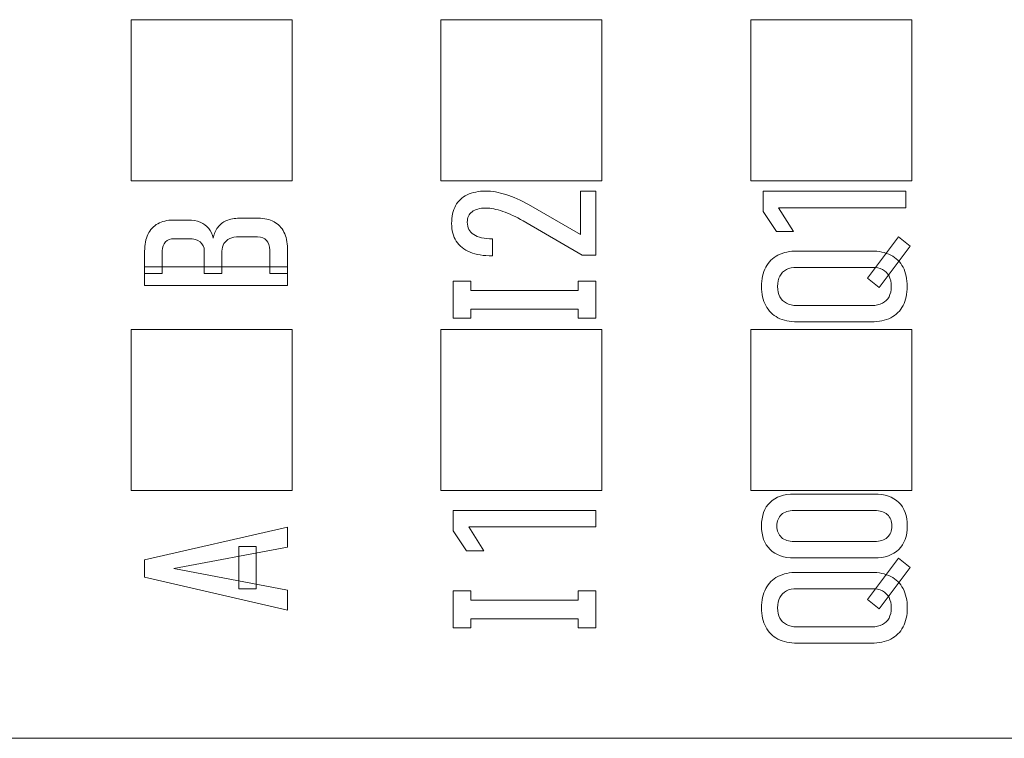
# Model space of a CAD drawing. Header units: inches. Extents: x 830 to 2171, y -969 to 167.
# Tile 18 of 27: x 1869.49 to 1877.43, y -740.59 to -734.79. Entities that reach past the tile are written whole.
import ezdxf

# ---------------------------------------------------------------- set-up
doc = ezdxf.new("R2010")
doc.units = ezdxf.units.IN
doc.header["$LTSCALE"] = 23.1
doc.header["$MEASUREMENT"] = 0
doc.layers.get('0').update_dxf_attribs({"lineweight": 18})
doc.layers.add('layer 1', color=7, linetype='Continuous')

msp = doc.modelspace()

# ---------------------------------------------------------------- linework, layer by layer
at = {"color": 7, "linetype": 'Continuous', "lineweight": 0}
msp.add_line((1861.2934, -740.5874), (1957.8899, -740.5874), dxfattribs=at)
at = {"layer": 'layer 1', "color": 250, "lineweight": 0}
for points in [[(1870.3875, -736.0874), (1870.3875, -736.0874), (1870.3875, -734.7873), (1870.3875, -734.7873), (1870.3875, -734.7873), (1870.3875, -734.7873), (1871.6874, -734.7873), (1871.6874, -734.7873), (1871.6874, -734.7873), (1871.6874, -734.7873), (1871.6874, -736.0874), (1871.6874, -736.0874), (1871.6874, -736.0874), (1871.6874, -736.0874), (1870.3875, -736.0874), (1870.3875, -736.0874)], [(1872.8874, -736.0874), (1872.8874, -736.0874), (1872.8874, -734.7873), (1872.8874, -734.7873), (1872.8874, -734.7873), (1872.8874, -734.7873), (1874.1874, -734.7873), (1874.1874, -734.7873), (1874.1874, -734.7873), (1874.1874, -734.7873), (1874.1874, -736.0874), (1874.1874, -736.0874), (1874.1874, -736.0874), (1874.1874, -736.0874), (1872.8874, -736.0874), (1872.8874, -736.0874)], [(1875.3874, -736.0874), (1875.3874, -736.0874), (1875.3874, -734.7873), (1875.3874, -734.7873), (1875.3874, -734.7873), (1875.3874, -734.7873), (1876.6874, -734.7873), (1876.6874, -734.7873), (1876.6874, -734.7873), (1876.6874, -734.7873), (1876.6874, -736.0874), (1876.6874, -736.0874), (1876.6874, -736.0874), (1876.6874, -736.0874), (1875.3874, -736.0874), (1875.3874, -736.0874)], [(1870.3875, -738.5874), (1870.3875, -738.5874), (1870.3875, -737.2874), (1870.3875, -737.2874), (1870.3875, -737.2874), (1870.3875, -737.2874), (1871.6874, -737.2874), (1871.6874, -737.2874), (1871.6874, -737.2874), (1871.6874, -737.2874), (1871.6874, -738.5874), (1871.6874, -738.5874), (1871.6874, -738.5874), (1871.6874, -738.5874), (1870.3875, -738.5874), (1870.3875, -738.5874)], [(1872.8874, -738.5874), (1872.8874, -738.5874), (1872.8874, -737.2874), (1872.8874, -737.2874), (1872.8874, -737.2874), (1872.8874, -737.2874), (1874.1874, -737.2874), (1874.1874, -737.2874), (1874.1874, -737.2874), (1874.1874, -737.2874), (1874.1874, -738.5874), (1874.1874, -738.5874), (1874.1874, -738.5874), (1874.1874, -738.5874), (1872.8874, -738.5874), (1872.8874, -738.5874)], [(1875.3874, -738.5874), (1875.3874, -738.5874), (1875.3874, -737.2874), (1875.3874, -737.2874), (1875.3874, -737.2874), (1875.3874, -737.2874), (1876.6874, -737.2874), (1876.6874, -737.2874), (1876.6874, -737.2874), (1876.6874, -737.2874), (1876.6874, -738.5874), (1876.6874, -738.5874), (1876.6874, -738.5874), (1876.6874, -738.5874), (1875.3874, -738.5874), (1875.3874, -738.5874)]]:
    msp.add_open_spline(points, degree=3, knots=[0, 0, 0, 0, 0.25, 0.25, 0.25, 0.25, 0.5, 0.5, 0.5, 0.5, 0.75, 0.75, 0.75, 0.75, 1, 1, 1, 1], dxfattribs=at)
at = {"layer": 'layer 1', "color": 32, "lineweight": 0}
for points, knots in [([(1874.0276, -736.6873), (1874.0276, -736.6873), (1873.5505, -736.4117), (1873.5505, -736.4117), (1873.5505, -736.4117), (1873.4923, -736.3781), (1873.4376, -736.3517), (1873.3866, -736.3344), (1873.3866, -736.3344), (1873.3354, -736.3169), (1873.29, -736.3079), (1873.2511, -736.3079), (1873.2511, -736.3079), (1873.2511, -736.3079), (1873.2495, -736.3079), (1873.2495, -736.3079), (1873.2495, -736.3079), (1873.2013, -736.3079), (1873.1644, -736.3178), (1873.1389, -736.3376), (1873.1389, -736.3376), (1873.1134, -736.3573), (1873.1004, -736.3857), (1873.1004, -736.4228), (1873.1004, -736.4228), (1873.1004, -736.4661), (1873.1178, -736.4991), (1873.1524, -736.5221), (1873.1524, -736.5221), (1873.187, -736.5451), (1873.2373, -736.5567), (1873.3025, -736.5567), (1873.3025, -736.5567), (1873.3025, -736.5567), (1873.3041, -736.5567), (1873.3041, -736.5567), (1873.3041, -736.5567), (1873.3041, -736.5567), (1873.3041, -736.6938), (1873.3041, -736.6938), (1873.3041, -736.6938), (1873.3041, -736.6938), (1873.3025, -736.6938), (1873.3025, -736.6938), (1873.3025, -736.6938), (1873.2316, -736.6938), (1873.1718, -736.6835), (1873.1232, -736.6635), (1873.1232, -736.6635), (1873.0744, -736.6435), (1873.037, -736.6139), (1873.012, -736.5748), (1873.012, -736.5748), (1872.9872, -736.5361), (1872.9744, -736.4883), (1872.9744, -736.4323), (1872.9744, -736.4323), (1872.9744, -736.3757), (1872.9851, -736.3277), (1873.0061, -736.2889), (1873.0061, -736.2889), (1873.0272, -736.2498), (1873.0586, -736.22), (1873.0996, -736.2005), (1873.0996, -736.2005), (1873.1408, -736.1808), (1873.1916, -736.1707), (1873.2511, -736.1707), (1873.2511, -736.1707), (1873.2511, -736.1707), (1873.2519, -736.1707), (1873.2519, -736.1707), (1873.2519, -736.1707), (1873.2995, -736.1707), (1873.3537, -736.1802), (1873.4126, -736.1986), (1873.4126, -736.1986), (1873.4716, -736.217), (1873.5335, -736.2441), (1873.5957, -736.28), (1873.5957, -736.28), (1873.5957, -736.28), (1874.0141, -736.5218), (1874.0141, -736.5218), (1874.0141, -736.5218), (1874.0141, -736.5218), (1874.0141, -736.1724), (1874.0141, -736.1724), (1874.0141, -736.1724), (1874.0141, -736.1724), (1874.1385, -736.1724), (1874.1385, -736.1724), (1874.1385, -736.1724), (1874.1385, -736.1724), (1874.1385, -736.6873), (1874.1385, -736.6873), (1874.1385, -736.6873), (1874.1385, -736.6873), (1874.0276, -736.6873), (1874.0276, -736.6873)], [0, 0, 0, 0, 0.04, 0.04, 0.04, 0.04, 0.08, 0.08, 0.08, 0.08, 0.12, 0.12, 0.12, 0.12, 0.16, 0.16, 0.16, 0.16, 0.2, 0.2, 0.2, 0.2, 0.24, 0.24, 0.24, 0.24, 0.28, 0.28, 0.28, 0.28, 0.32, 0.32, 0.32, 0.32, 0.36, 0.36, 0.36, 0.36, 0.4, 0.4, 0.4, 0.4, 0.44, 0.44, 0.44, 0.44, 0.48, 0.48, 0.48, 0.48, 0.52, 0.52, 0.52, 0.52, 0.56, 0.56, 0.56, 0.56, 0.6, 0.6, 0.6, 0.6, 0.64, 0.64, 0.64, 0.64, 0.68, 0.68, 0.68, 0.68, 0.72, 0.72, 0.72, 0.72, 0.76, 0.76, 0.76, 0.76, 0.8, 0.8, 0.8, 0.8, 0.84, 0.84, 0.84, 0.84, 0.88, 0.88, 0.88, 0.88, 0.92, 0.92, 0.92, 0.92, 0.96, 0.96, 0.96, 0.96, 1, 1, 1, 1]), ([(1876.6389, -736.1724), (1876.6389, -736.1724), (1876.6389, -736.3047), (1876.6389, -736.3047), (1876.6389, -736.3047), (1876.6389, -736.3047), (1875.6127, -736.3047), (1875.6127, -736.3047), (1875.6127, -736.3047), (1875.6127, -736.3047), (1875.7331, -736.4981), (1875.7331, -736.4981), (1875.7331, -736.4981), (1875.7331, -736.4981), (1875.5954, -736.4981), (1875.5954, -736.4981), (1875.5954, -736.4981), (1875.5954, -736.4981), (1875.4867, -736.3355), (1875.4867, -736.3355), (1875.4867, -736.3355), (1875.4867, -736.3355), (1875.4867, -736.1724), (1875.4867, -736.1724), (1875.4867, -736.1724), (1875.4867, -736.1724), (1876.6389, -736.1724), (1876.6389, -736.1724)], [0, 0, 0, 0, 0.142857, 0.142857, 0.142857, 0.142857, 0.285714, 0.285714, 0.285714, 0.285714, 0.428571, 0.428571, 0.428571, 0.428571, 0.571429, 0.571429, 0.571429, 0.571429, 0.714286, 0.714286, 0.714286, 0.714286, 0.857143, 0.857143, 0.857143, 0.857143, 1, 1, 1, 1]), ([(1871.5065, -736.8363), (1871.5065, -736.8363), (1871.5065, -736.647), (1871.5065, -736.647), (1871.5065, -736.647), (1871.5065, -736.6132), (1871.4978, -736.5869), (1871.481, -736.5683), (1871.481, -736.5683), (1871.4641, -736.5494), (1871.4402, -736.5402), (1871.4088, -736.5402), (1871.4088, -736.5402), (1871.4088, -736.5402), (1871.2584, -736.5402), (1871.2584, -736.5402), (1871.2584, -736.5402), (1871.2292, -736.5402), (1871.2039, -736.5452), (1871.1838, -736.5543), (1871.1838, -736.5543), (1871.1636, -736.5635), (1871.1471, -736.5776), (1871.1367, -736.5943), (1871.1367, -736.5943), (1871.1263, -736.6111), (1871.1205, -736.6328), (1871.1205, -736.6551), (1871.1205, -736.6551), (1871.1205, -736.6551), (1871.1205, -736.8363), (1871.1205, -736.8363), (1871.1205, -736.8363), (1871.1205, -736.8363), (1870.978, -736.8363), (1870.978, -736.8363), (1870.978, -736.8363), (1870.978, -736.8363), (1870.978, -736.6551), (1870.978, -736.6551), (1870.978, -736.6551), (1870.978, -736.6232), (1870.9671, -736.5989), (1870.9452, -736.5813), (1870.9452, -736.5813), (1870.9236, -736.5641), (1870.893, -736.5551), (1870.8536, -736.5551), (1870.8536, -736.5551), (1870.8536, -736.5551), (1870.7362, -736.5551), (1870.7362, -736.5551), (1870.7362, -736.5551), (1870.7056, -736.5551), (1870.6812, -736.5643), (1870.6648, -736.5813), (1870.6648, -736.5813), (1870.6483, -736.5983), (1870.6396, -736.6236), (1870.6396, -736.6535), (1870.6396, -736.6535), (1870.6396, -736.6535), (1870.6396, -736.8363), (1870.6396, -736.8363), (1870.6396, -736.8363), (1870.6396, -736.8363), (1870.4968, -736.8363), (1870.4968, -736.8363), (1870.4968, -736.8363), (1870.4968, -736.8363), (1870.4968, -736.6557), (1870.4968, -736.6557), (1870.4968, -736.6557), (1870.4968, -736.6029), (1870.5063, -736.5574), (1870.5239, -736.5199), (1870.5239, -736.5199), (1870.5414, -736.4825), (1870.5684, -736.453), (1870.6026, -736.4339), (1870.6026, -736.4339), (1870.6368, -736.4149), (1870.6797, -736.4047), (1870.7275, -736.4047), (1870.7275, -736.4047), (1870.7275, -736.4047), (1870.8495, -736.4047), (1870.8495, -736.4047), (1870.8495, -736.4047), (1870.8846, -736.4047), (1870.9178, -736.4109), (1870.9452, -736.422), (1870.9452, -736.422), (1870.9729, -736.4332), (1870.9968, -736.4509), (1871.0142, -736.4723), (1871.0142, -736.4723), (1871.0318, -736.4938), (1871.0445, -736.5204), (1871.0507, -736.5513), (1871.0507, -736.5513), (1871.0561, -736.5175), (1871.0685, -736.4879), (1871.0864, -736.4642), (1871.0864, -736.4642), (1871.1044, -736.4403), (1871.1293, -736.4207), (1871.1581, -736.4085), (1871.1581, -736.4085), (1871.1868, -736.3964), (1871.2226, -736.3895), (1871.2606, -736.3895), (1871.2606, -736.3895), (1871.2606, -736.3895), (1871.4129, -736.3895), (1871.4129, -736.3895), (1871.4129, -736.3895), (1871.462, -736.3895), (1871.5057, -736.3992), (1871.5408, -736.4182), (1871.5408, -736.4182), (1871.5759, -736.4372), (1871.603, -736.4656), (1871.6211, -736.5018), (1871.6211, -736.5018), (1871.6391, -736.538), (1871.649, -736.5836), (1871.649, -736.6343), (1871.649, -736.6343), (1871.649, -736.6343), (1871.649, -736.8363), (1871.649, -736.8363), (1871.649, -736.8363), (1871.649, -736.8363), (1871.5065, -736.8363), (1871.5065, -736.8363)], [0, 0, 0, 0, 0.029412, 0.029412, 0.029412, 0.029412, 0.058824, 0.058824, 0.058824, 0.058824, 0.088235, 0.088235, 0.088235, 0.088235, 0.117647, 0.117647, 0.117647, 0.117647, 0.147059, 0.147059, 0.147059, 0.147059, 0.176471, 0.176471, 0.176471, 0.176471, 0.205882, 0.205882, 0.205882, 0.205882, 0.235294, 0.235294, 0.235294, 0.235294, 0.264706, 0.264706, 0.264706, 0.264706, 0.294118, 0.294118, 0.294118, 0.294118, 0.323529, 0.323529, 0.323529, 0.323529, 0.352941, 0.352941, 0.352941, 0.352941, 0.382353, 0.382353, 0.382353, 0.382353, 0.411765, 0.411765, 0.411765, 0.411765, 0.441176, 0.441176, 0.441176, 0.441176, 0.470588, 0.470588, 0.470588, 0.470588, 0.5, 0.5, 0.5, 0.5, 0.529412, 0.529412, 0.529412, 0.529412, 0.558824, 0.558824, 0.558824, 0.558824, 0.588235, 0.588235, 0.588235, 0.588235, 0.617647, 0.617647, 0.617647, 0.617647, 0.647059, 0.647059, 0.647059, 0.647059, 0.676471, 0.676471, 0.676471, 0.676471, 0.705882, 0.705882, 0.705882, 0.705882, 0.735294, 0.735294, 0.735294, 0.735294, 0.764706, 0.764706, 0.764706, 0.764706, 0.794118, 0.794118, 0.794118, 0.794118, 0.823529, 0.823529, 0.823529, 0.823529, 0.852941, 0.852941, 0.852941, 0.852941, 0.882353, 0.882353, 0.882353, 0.882353, 0.911765, 0.911765, 0.911765, 0.911765, 0.941176, 0.941176, 0.941176, 0.941176, 0.970588, 0.970588, 0.970588, 0.970588, 1, 1, 1, 1]), ([(1876.4241, -736.9499), (1876.4241, -736.9499), (1876.3306, -736.8745), (1876.3306, -736.8745), (1876.3306, -736.8745), (1876.3306, -736.8745), (1876.581, -736.5402), (1876.581, -736.5402), (1876.581, -736.5402), (1876.581, -736.5402), (1876.6746, -736.6146), (1876.6746, -736.6146), (1876.6746, -736.6146), (1876.6746, -736.6146), (1876.4241, -736.9499), (1876.4241, -736.9499)], [0, 0, 0, 0, 0.25, 0.25, 0.25, 0.25, 0.5, 0.5, 0.5, 0.5, 0.75, 0.75, 0.75, 0.75, 1, 1, 1, 1]), ([(1876.6508, -736.9402), (1876.6508, -737.0005), (1876.639, -737.0525), (1876.6167, -737.0949), (1876.6167, -737.0949), (1876.5946, -737.1372), (1876.5609, -737.1704), (1876.5177, -737.1928), (1876.5177, -737.1928), (1876.4745, -737.2152), (1876.422, -737.2264), (1876.3609, -737.2264), (1876.3609, -737.2264), (1876.3609, -737.2264), (1875.7642, -737.2264), (1875.7642, -737.2264), (1875.7642, -737.2264), (1875.7028, -737.2264), (1875.6501, -737.2147), (1875.6073, -737.1928), (1875.6073, -737.1928), (1875.5644, -737.1709), (1875.5304, -737.1371), (1875.5086, -737.0949), (1875.5086, -737.0949), (1875.4866, -737.0525), (1875.4748, -737.0005), (1875.4748, -736.9402), (1875.4748, -736.9402), (1875.4748, -736.8802), (1875.4867, -736.8279), (1875.5086, -736.7858), (1875.5086, -736.7858), (1875.5305, -736.7435), (1875.5644, -736.7098), (1875.6073, -736.6879), (1875.6073, -736.6879), (1875.6501, -736.666), (1875.7039, -736.6543), (1875.7642, -736.6543), (1875.7642, -736.6543), (1875.7642, -736.6543), (1876.3609, -736.6543), (1876.3609, -736.6543), (1876.3609, -736.6543), (1876.4209, -736.6543), (1876.4745, -736.6655), (1876.5177, -736.6879), (1876.5177, -736.6879), (1876.5609, -736.7103), (1876.5945, -736.7436), (1876.6167, -736.7858), (1876.6167, -736.7858), (1876.6388, -736.828), (1876.6508, -736.8802), (1876.6508, -736.9402)], [0, 0, 0, 0, 0.071429, 0.071429, 0.071429, 0.071429, 0.142857, 0.142857, 0.142857, 0.142857, 0.214286, 0.214286, 0.214286, 0.214286, 0.285714, 0.285714, 0.285714, 0.285714, 0.357143, 0.357143, 0.357143, 0.357143, 0.428571, 0.428571, 0.428571, 0.428571, 0.5, 0.5, 0.5, 0.5, 0.571429, 0.571429, 0.571429, 0.571429, 0.642857, 0.642857, 0.642857, 0.642857, 0.714286, 0.714286, 0.714286, 0.714286, 0.785714, 0.785714, 0.785714, 0.785714, 0.857143, 0.857143, 0.857143, 0.857143, 0.928571, 0.928571, 0.928571, 0.928571, 1, 1, 1, 1]), ([(1870.4968, -736.9316), (1870.4968, -736.9316), (1870.4968, -736.7809), (1870.4968, -736.7809), (1870.4968, -736.7809), (1870.4968, -736.7809), (1871.649, -736.7809), (1871.649, -736.7809), (1871.649, -736.7809), (1871.649, -736.7809), (1871.649, -736.9316), (1871.649, -736.9316), (1871.649, -736.9316), (1871.649, -736.9316), (1870.4968, -736.9316), (1870.4968, -736.9316)], [0, 0, 0, 0, 0.25, 0.25, 0.25, 0.25, 0.5, 0.5, 0.5, 0.5, 0.75, 0.75, 0.75, 0.75, 1, 1, 1, 1]), ([(1876.5215, -736.9402), (1876.5215, -736.9075), (1876.5156, -736.8796), (1876.5034, -736.8566), (1876.5034, -736.8566), (1876.4912, -736.8336), (1876.4731, -736.8157), (1876.4504, -736.8044), (1876.4504, -736.8044), (1876.4277, -736.793), (1876.399, -736.7866), (1876.3663, -736.7866), (1876.3663, -736.7866), (1876.3663, -736.7866), (1875.7593, -736.7866), (1875.7593, -736.7866), (1875.7593, -736.7866), (1875.7266, -736.7866), (1875.6979, -736.7929), (1875.6752, -736.8044), (1875.6752, -736.8044), (1875.6526, -736.8157), (1875.6344, -736.8336), (1875.6222, -736.8566), (1875.6222, -736.8566), (1875.61, -736.8796), (1875.6041, -736.9075), (1875.6041, -736.9402), (1875.6041, -736.9402), (1875.6041, -736.9727), (1875.61, -737.0002), (1875.6222, -737.0232), (1875.6222, -737.0232), (1875.6344, -737.0462), (1875.6526, -737.0641), (1875.6752, -737.0757), (1875.6752, -737.0757), (1875.6979, -737.0875), (1875.7277, -737.0941), (1875.7593, -737.0941), (1875.7593, -737.0941), (1875.7593, -737.0941), (1876.3663, -737.0941), (1876.3663, -737.0941), (1876.3663, -737.0941), (1876.3979, -737.0941), (1876.4277, -737.0874), (1876.4504, -737.0757), (1876.4504, -737.0757), (1876.4731, -737.0641), (1876.4912, -737.0462), (1876.5034, -737.0232), (1876.5034, -737.0232), (1876.5156, -737.0002), (1876.5215, -736.9727), (1876.5215, -736.9402)], [0, 0, 0, 0, 0.071429, 0.071429, 0.071429, 0.071429, 0.142857, 0.142857, 0.142857, 0.142857, 0.214286, 0.214286, 0.214286, 0.214286, 0.285714, 0.285714, 0.285714, 0.285714, 0.357143, 0.357143, 0.357143, 0.357143, 0.428571, 0.428571, 0.428571, 0.428571, 0.5, 0.5, 0.5, 0.5, 0.571429, 0.571429, 0.571429, 0.571429, 0.642857, 0.642857, 0.642857, 0.642857, 0.714286, 0.714286, 0.714286, 0.714286, 0.785714, 0.785714, 0.785714, 0.785714, 0.857143, 0.857143, 0.857143, 0.857143, 0.928571, 0.928571, 0.928571, 0.928571, 1, 1, 1, 1]), ([(1874.1386, -736.8975), (1874.1386, -736.8975), (1874.1386, -737.1972), (1874.1386, -737.1972), (1874.1386, -737.1972), (1874.1386, -737.1972), (1873.9958, -737.1972), (1873.9958, -737.1972), (1873.9958, -737.1972), (1873.9958, -737.1972), (1873.9958, -737.1233), (1873.9958, -737.1233), (1873.9958, -737.1233), (1873.9958, -737.1233), (1873.1292, -737.1233), (1873.1292, -737.1233), (1873.1292, -737.1233), (1873.1292, -737.1233), (1873.1292, -737.1976), (1873.1292, -737.1976), (1873.1292, -737.1976), (1873.1292, -737.1976), (1872.9864, -737.1976), (1872.9864, -737.1976), (1872.9864, -737.1976), (1872.9864, -737.1976), (1872.9864, -737.1233), (1872.9864, -737.1233), (1872.9864, -737.1233), (1872.9864, -737.1233), (1872.9863, -737.1233), (1872.9863, -737.1233), (1872.9863, -737.1233), (1872.9863, -737.1233), (1872.9863, -736.9726), (1872.9863, -736.9726), (1872.9863, -736.9726), (1872.9863, -736.9726), (1872.9864, -736.9726), (1872.9864, -736.9726), (1872.9864, -736.9726), (1872.9864, -736.9726), (1872.9864, -736.8979), (1872.9864, -736.8979), (1872.9864, -736.8979), (1872.9864, -736.8979), (1873.1292, -736.8979), (1873.1292, -736.8979), (1873.1292, -736.8979), (1873.1292, -736.8979), (1873.1292, -736.9726), (1873.1292, -736.9726), (1873.1292, -736.9726), (1873.1292, -736.9726), (1873.9958, -736.9726), (1873.9958, -736.9726), (1873.9958, -736.9726), (1873.9958, -736.9726), (1873.9958, -736.8975), (1873.9958, -736.8975), (1873.9958, -736.8975), (1873.9958, -736.8975), (1874.1386, -736.8975), (1874.1386, -736.8975)], [0, 0, 0, 0, 0.0625, 0.0625, 0.0625, 0.0625, 0.125, 0.125, 0.125, 0.125, 0.1875, 0.1875, 0.1875, 0.1875, 0.25, 0.25, 0.25, 0.25, 0.3125, 0.3125, 0.3125, 0.3125, 0.375, 0.375, 0.375, 0.375, 0.4375, 0.4375, 0.4375, 0.4375, 0.5, 0.5, 0.5, 0.5, 0.5625, 0.5625, 0.5625, 0.5625, 0.625, 0.625, 0.625, 0.625, 0.6875, 0.6875, 0.6875, 0.6875, 0.75, 0.75, 0.75, 0.75, 0.8125, 0.8125, 0.8125, 0.8125, 0.875, 0.875, 0.875, 0.875, 0.9375, 0.9375, 0.9375, 0.9375, 1, 1, 1, 1]), ([(1876.6506, -738.8735), (1876.6506, -738.9554), (1876.6275, -739.0187), (1876.5816, -739.0636), (1876.5816, -739.0636), (1876.5357, -739.1084), (1876.4707, -739.131), (1876.3866, -739.131), (1876.3866, -739.131), (1876.3866, -739.131), (1875.7386, -739.131), (1875.7386, -739.131), (1875.7386, -739.131), (1875.6545, -739.131), (1875.5896, -739.1085), (1875.5436, -739.0636), (1875.5436, -739.0636), (1875.4976, -739.0187), (1875.4746, -738.9554), (1875.4746, -738.8735), (1875.4746, -738.8735), (1875.4746, -738.7915), (1875.4976, -738.7282), (1875.5436, -738.6833), (1875.5436, -738.6833), (1875.5896, -738.6384), (1875.6546, -738.616), (1875.7386, -738.616), (1875.7386, -738.616), (1875.7386, -738.616), (1876.3866, -738.616), (1876.3866, -738.616), (1876.3866, -738.616), (1876.4706, -738.616), (1876.5357, -738.6385), (1876.5816, -738.6833), (1876.5816, -738.6833), (1876.6275, -738.7282), (1876.6506, -738.7915), (1876.6506, -738.8735)], [0, 0, 0, 0, 0.1, 0.1, 0.1, 0.1, 0.2, 0.2, 0.2, 0.2, 0.3, 0.3, 0.3, 0.3, 0.4, 0.4, 0.4, 0.4, 0.5, 0.5, 0.5, 0.5, 0.6, 0.6, 0.6, 0.6, 0.7, 0.7, 0.7, 0.7, 0.8, 0.8, 0.8, 0.8, 0.9, 0.9, 0.9, 0.9, 1, 1, 1, 1]), ([(1874.1385, -738.7492), (1874.1385, -738.7492), (1874.1385, -738.8815), (1874.1385, -738.8815), (1874.1385, -738.8815), (1874.1385, -738.8815), (1873.1123, -738.8815), (1873.1123, -738.8815), (1873.1123, -738.8815), (1873.1123, -738.8815), (1873.2327, -739.0749), (1873.2327, -739.0749), (1873.2327, -739.0749), (1873.2327, -739.0749), (1873.095, -739.0749), (1873.095, -739.0749), (1873.095, -739.0749), (1873.095, -739.0749), (1872.9863, -738.9123), (1872.9863, -738.9123), (1872.9863, -738.9123), (1872.9863, -738.9123), (1872.9863, -738.7492), (1872.9863, -738.7492), (1872.9863, -738.7492), (1872.9863, -738.7492), (1874.1385, -738.7492), (1874.1385, -738.7492)], [0, 0, 0, 0, 0.142857, 0.142857, 0.142857, 0.142857, 0.285714, 0.285714, 0.285714, 0.285714, 0.428571, 0.428571, 0.428571, 0.428571, 0.571429, 0.571429, 0.571429, 0.571429, 0.714286, 0.714286, 0.714286, 0.714286, 0.857143, 0.857143, 0.857143, 0.857143, 1, 1, 1, 1]), ([(1876.5262, -738.8735), (1876.5262, -738.8337), (1876.514, -738.803), (1876.4897, -738.7812), (1876.4897, -738.7812), (1876.4654, -738.7593), (1876.431, -738.7482), (1876.3866, -738.7482), (1876.3866, -738.7482), (1876.3866, -738.7482), (1875.7386, -738.7482), (1875.7386, -738.7482), (1875.7386, -738.7482), (1875.6942, -738.7482), (1875.6598, -738.7593), (1875.6355, -738.7812), (1875.6355, -738.7812), (1875.6112, -738.803), (1875.599, -738.8337), (1875.599, -738.8735), (1875.599, -738.8735), (1875.599, -738.913), (1875.6112, -738.9439), (1875.6355, -738.9657), (1875.6355, -738.9657), (1875.6598, -738.9876), (1875.6943, -738.9987), (1875.7386, -738.9987), (1875.7386, -738.9987), (1875.7386, -738.9987), (1876.3866, -738.9987), (1876.3866, -738.9987), (1876.3866, -738.9987), (1876.4309, -738.9987), (1876.4654, -738.9876), (1876.4897, -738.9657), (1876.4897, -738.9657), (1876.514, -738.9439), (1876.5262, -738.913), (1876.5262, -738.8735)], [0, 0, 0, 0, 0.1, 0.1, 0.1, 0.1, 0.2, 0.2, 0.2, 0.2, 0.3, 0.3, 0.3, 0.3, 0.4, 0.4, 0.4, 0.4, 0.5, 0.5, 0.5, 0.5, 0.6, 0.6, 0.6, 0.6, 0.7, 0.7, 0.7, 0.7, 0.8, 0.8, 0.8, 0.8, 0.9, 0.9, 0.9, 0.9, 1, 1, 1, 1]), ([(1870.4968, -739.2861), (1870.4968, -739.2861), (1870.4968, -739.1481), (1870.4968, -739.1481), (1870.4968, -739.1481), (1870.4968, -739.1481), (1871.649, -738.882), (1871.649, -738.882), (1871.649, -738.882), (1871.649, -738.882), (1871.649, -739.0435), (1871.649, -739.0435), (1871.649, -739.0435), (1871.649, -739.0435), (1870.7329, -739.2171), (1870.7329, -739.2171), (1870.7329, -739.2171), (1870.7329, -739.2171), (1871.649, -739.3905), (1871.649, -739.3905), (1871.649, -739.3905), (1871.649, -739.3905), (1871.649, -739.5522), (1871.649, -739.5522), (1871.649, -739.5522), (1871.649, -739.5522), (1870.4968, -739.2861), (1870.4968, -739.2861)], [0, 0, 0, 0, 0.142857, 0.142857, 0.142857, 0.142857, 0.285714, 0.285714, 0.285714, 0.285714, 0.428571, 0.428571, 0.428571, 0.428571, 0.571429, 0.571429, 0.571429, 0.571429, 0.714286, 0.714286, 0.714286, 0.714286, 0.857143, 0.857143, 0.857143, 0.857143, 1, 1, 1, 1]), ([(1871.256, -739.3818), (1871.256, -739.3818), (1871.256, -739.0405), (1871.256, -739.0405), (1871.256, -739.0405), (1871.256, -739.0405), (1871.3977, -739.0405), (1871.3977, -739.0405), (1871.3977, -739.0405), (1871.3977, -739.0405), (1871.3977, -739.3818), (1871.3977, -739.3818), (1871.3977, -739.3818), (1871.3977, -739.3818), (1871.256, -739.3818), (1871.256, -739.3818)], [0, 0, 0, 0, 0.25, 0.25, 0.25, 0.25, 0.5, 0.5, 0.5, 0.5, 0.75, 0.75, 0.75, 0.75, 1, 1, 1, 1]), ([(1876.4241, -739.5436), (1876.4241, -739.5436), (1876.3306, -739.4682), (1876.3306, -739.4682), (1876.3306, -739.4682), (1876.3306, -739.4682), (1876.581, -739.1339), (1876.581, -739.1339), (1876.581, -739.1339), (1876.581, -739.1339), (1876.6746, -739.2083), (1876.6746, -739.2083), (1876.6746, -739.2083), (1876.6746, -739.2083), (1876.4241, -739.5436), (1876.4241, -739.5436)], [0, 0, 0, 0, 0.25, 0.25, 0.25, 0.25, 0.5, 0.5, 0.5, 0.5, 0.75, 0.75, 0.75, 0.75, 1, 1, 1, 1]), ([(1876.6508, -739.5339), (1876.6508, -739.5942), (1876.6394, -739.6456), (1876.6167, -739.6886), (1876.6167, -739.6886), (1876.594, -739.7313), (1876.561, -739.7641), (1876.5177, -739.7865), (1876.5177, -739.7865), (1876.4745, -739.809), (1876.422, -739.8201), (1876.3609, -739.8201), (1876.3609, -739.8201), (1876.3609, -739.8201), (1875.7642, -739.8201), (1875.7642, -739.8201), (1875.7642, -739.8201), (1875.7028, -739.8201), (1875.6506, -739.809), (1875.6073, -739.7865), (1875.6073, -739.7865), (1875.5638, -739.7641), (1875.5311, -739.7313), (1875.5086, -739.6886), (1875.5086, -739.6886), (1875.4862, -739.6456), (1875.4748, -739.5942), (1875.4748, -739.5339), (1875.4748, -739.5339), (1875.4748, -739.4739), (1875.4863, -739.4221), (1875.5086, -739.3795), (1875.5086, -739.3795), (1875.531, -739.3368), (1875.5638, -739.304), (1875.6073, -739.2816), (1875.6073, -739.2816), (1875.6506, -739.2591), (1875.703, -739.248), (1875.7642, -739.248), (1875.7642, -739.248), (1875.7642, -739.248), (1876.3609, -739.248), (1876.3609, -739.248), (1876.3609, -739.248), (1876.4218, -739.248), (1876.4745, -739.2591), (1876.5177, -739.2816), (1876.5177, -739.2816), (1876.561, -739.304), (1876.5941, -739.3368), (1876.6167, -739.3795), (1876.6167, -739.3795), (1876.6393, -739.4221), (1876.6508, -739.4739), (1876.6508, -739.5339)], [0, 0, 0, 0, 0.071429, 0.071429, 0.071429, 0.071429, 0.142857, 0.142857, 0.142857, 0.142857, 0.214286, 0.214286, 0.214286, 0.214286, 0.285714, 0.285714, 0.285714, 0.285714, 0.357143, 0.357143, 0.357143, 0.357143, 0.428571, 0.428571, 0.428571, 0.428571, 0.5, 0.5, 0.5, 0.5, 0.571429, 0.571429, 0.571429, 0.571429, 0.642857, 0.642857, 0.642857, 0.642857, 0.714286, 0.714286, 0.714286, 0.714286, 0.785714, 0.785714, 0.785714, 0.785714, 0.857143, 0.857143, 0.857143, 0.857143, 0.928571, 0.928571, 0.928571, 0.928571, 1, 1, 1, 1]), ([(1874.1386, -739.3966), (1874.1386, -739.3966), (1874.1386, -739.6963), (1874.1386, -739.6963), (1874.1386, -739.6963), (1874.1386, -739.6963), (1873.9958, -739.6963), (1873.9958, -739.6963), (1873.9958, -739.6963), (1873.9958, -739.6963), (1873.9958, -739.6224), (1873.9958, -739.6224), (1873.9958, -739.6224), (1873.9958, -739.6224), (1873.1292, -739.6224), (1873.1292, -739.6224), (1873.1292, -739.6224), (1873.1292, -739.6224), (1873.1292, -739.6967), (1873.1292, -739.6967), (1873.1292, -739.6967), (1873.1292, -739.6967), (1872.9864, -739.6967), (1872.9864, -739.6967), (1872.9864, -739.6967), (1872.9864, -739.6967), (1872.9864, -739.6224), (1872.9864, -739.6224), (1872.9864, -739.6224), (1872.9864, -739.6224), (1872.9863, -739.6224), (1872.9863, -739.6224), (1872.9863, -739.6224), (1872.9863, -739.6224), (1872.9863, -739.4717), (1872.9863, -739.4717), (1872.9863, -739.4717), (1872.9863, -739.4717), (1872.9864, -739.4717), (1872.9864, -739.4717), (1872.9864, -739.4717), (1872.9864, -739.4717), (1872.9864, -739.397), (1872.9864, -739.397), (1872.9864, -739.397), (1872.9864, -739.397), (1873.1292, -739.397), (1873.1292, -739.397), (1873.1292, -739.397), (1873.1292, -739.397), (1873.1292, -739.4717), (1873.1292, -739.4717), (1873.1292, -739.4717), (1873.1292, -739.4717), (1873.9958, -739.4717), (1873.9958, -739.4717), (1873.9958, -739.4717), (1873.9958, -739.4717), (1873.9958, -739.3966), (1873.9958, -739.3966), (1873.9958, -739.3966), (1873.9958, -739.3966), (1874.1386, -739.3966), (1874.1386, -739.3966)], [0, 0, 0, 0, 0.0625, 0.0625, 0.0625, 0.0625, 0.125, 0.125, 0.125, 0.125, 0.1875, 0.1875, 0.1875, 0.1875, 0.25, 0.25, 0.25, 0.25, 0.3125, 0.3125, 0.3125, 0.3125, 0.375, 0.375, 0.375, 0.375, 0.4375, 0.4375, 0.4375, 0.4375, 0.5, 0.5, 0.5, 0.5, 0.5625, 0.5625, 0.5625, 0.5625, 0.625, 0.625, 0.625, 0.625, 0.6875, 0.6875, 0.6875, 0.6875, 0.75, 0.75, 0.75, 0.75, 0.8125, 0.8125, 0.8125, 0.8125, 0.875, 0.875, 0.875, 0.875, 0.9375, 0.9375, 0.9375, 0.9375, 1, 1, 1, 1]), ([(1876.5215, -739.5339), (1876.5215, -739.5012), (1876.5156, -739.4733), (1876.5034, -739.4503), (1876.5034, -739.4503), (1876.4912, -739.4273), (1876.4735, -739.4099), (1876.4504, -739.3981), (1876.4504, -739.3981), (1876.4272, -739.3863), (1876.399, -739.3803), (1876.3663, -739.3803), (1876.3663, -739.3803), (1876.3663, -739.3803), (1875.7593, -739.3803), (1875.7593, -739.3803), (1875.7593, -739.3803), (1875.7266, -739.3803), (1875.6985, -739.3862), (1875.6752, -739.3981), (1875.6752, -739.3981), (1875.6522, -739.41), (1875.6344, -739.4273), (1875.6222, -739.4503), (1875.6222, -739.4503), (1875.61, -739.4733), (1875.6041, -739.5012), (1875.6041, -739.5339), (1875.6041, -739.5339), (1875.6041, -739.5664), (1875.61, -739.5939), (1875.6222, -739.6169), (1875.6222, -739.6169), (1875.6344, -739.6399), (1875.6522, -739.6572), (1875.6752, -739.6694), (1875.6752, -739.6694), (1875.6985, -739.6816), (1875.7268, -739.6878), (1875.7593, -739.6878), (1875.7593, -739.6878), (1875.7593, -739.6878), (1876.3663, -739.6878), (1876.3663, -739.6878), (1876.3663, -739.6878), (1876.3988, -739.6878), (1876.4272, -739.6815), (1876.4504, -739.6694), (1876.4504, -739.6694), (1876.4735, -739.6573), (1876.4912, -739.6399), (1876.5034, -739.6169), (1876.5034, -739.6169), (1876.5156, -739.5939), (1876.5215, -739.5664), (1876.5215, -739.5339)], [0, 0, 0, 0, 0.071429, 0.071429, 0.071429, 0.071429, 0.142857, 0.142857, 0.142857, 0.142857, 0.214286, 0.214286, 0.214286, 0.214286, 0.285714, 0.285714, 0.285714, 0.285714, 0.357143, 0.357143, 0.357143, 0.357143, 0.428571, 0.428571, 0.428571, 0.428571, 0.5, 0.5, 0.5, 0.5, 0.571429, 0.571429, 0.571429, 0.571429, 0.642857, 0.642857, 0.642857, 0.642857, 0.714286, 0.714286, 0.714286, 0.714286, 0.785714, 0.785714, 0.785714, 0.785714, 0.857143, 0.857143, 0.857143, 0.857143, 0.928571, 0.928571, 0.928571, 0.928571, 1, 1, 1, 1])]:
    msp.add_open_spline(points, degree=3, knots=knots, dxfattribs=at)

doc.saveas('drawing.dxf')
